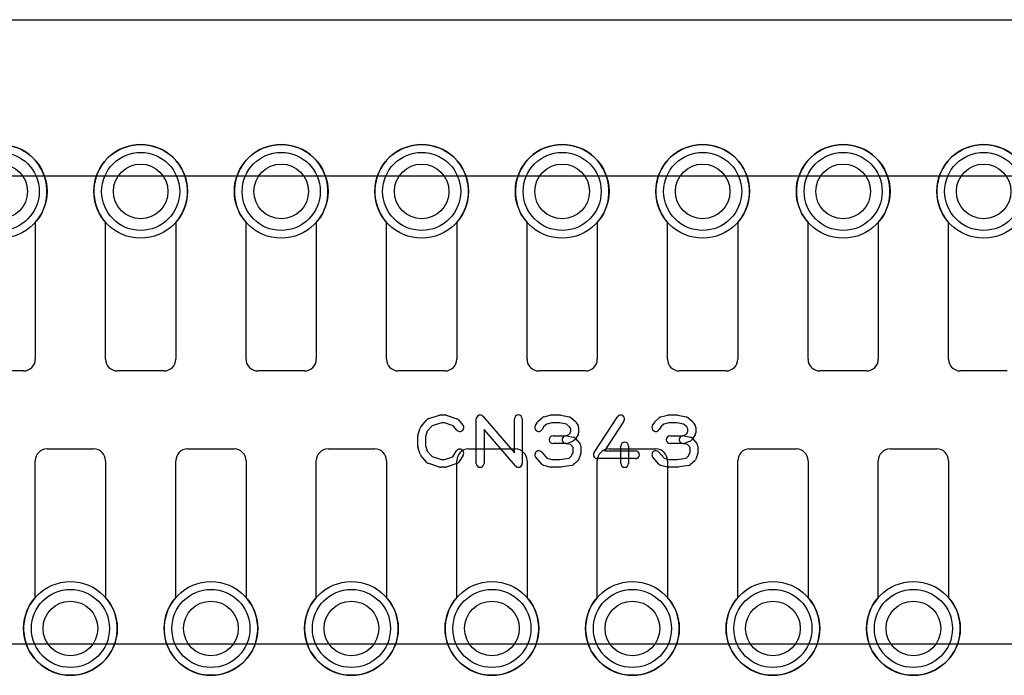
# Model space of a CAD drawing. Extents: x 0 to 20.5, y -1 to 20.
# Tile 21 of 22: x 6.5 to 12.8, y 15.8 to 20. Entities that reach past the tile are written whole.
import ezdxf

# ---------------------------------------------------------------- set-up
doc = ezdxf.new("R2010")
doc.units = 0
for name, color, linetype in [('Hole', 1, 'CONTINUOUS'), ('L1', 3, 'CONTINUOUS'), ('L4', 3, 'CONTINUOUS'), ('Outline', 7, 'CONTINUOUS'), ('PartsArea-A', 111, 'CONTINUOUS'), ('PartsArea-B', 111, 'CONTINUOUS'), ('PartsSilk-A', 221, 'CONTINUOUS'), ('Resist-A', 2, 'CONTINUOUS'), ('Resist-B', 2, 'CONTINUOUS')]:
    doc.layers.add(name, color=color, linetype=linetype)

msp = doc.modelspace()

# ---------------------------------------------------------------- linework, layer by layer
at = {"layer": 'Hole'}
for centre in [(6.4, 18.9), (7.3, 18.9), (8.2, 18.9), (9.1, 18.9), (10, 18.9), (10.9, 18.9), (11.8, 18.9), (12.7, 18.9), (6.85, 16.1), (7.75, 16.1), (8.65, 16.1), (9.55, 16.1), (10.45, 16.1), (11.35, 16.1), (12.25, 16.1)]:
    msp.add_circle(centre, 0.175, dxfattribs=at)
at = {"layer": 'L1'}
for p, q in [((6.625, 18.70157), (6.625, 17.825)), ((7.075, 17.825), (7.075, 18.70157)), ((7.525, 18.70157), (7.525, 17.825)), ((7.975, 17.825), (7.975, 18.70157)), ((8.425, 18.70157), (8.425, 17.825)), ((8.875, 17.825), (8.875, 18.70157)), ((9.325, 18.70157), (9.325, 17.825)), ((9.775, 17.825), (9.775, 18.70157)), ((10.225, 18.70157), (10.225, 17.825)), ((10.675, 17.825), (10.675, 18.70157)), ((11.125, 18.70157), (11.125, 17.825)), ((11.575, 17.825), (11.575, 18.70157)), ((12.025, 18.70157), (12.025, 17.825)), ((12.475, 17.825), (12.475, 18.70157)), ((6.55, 17.75), (6.25, 17.75)), ((7.45, 17.75), (7.15, 17.75)), ((8.35, 17.75), (8.05, 17.75)), ((9.25, 17.75), (8.95, 17.75)), ((10.15, 17.75), (9.85, 17.75)), ((11.05, 17.75), (10.75, 17.75)), ((11.95, 17.75), (11.65, 17.75)), ((12.85, 17.75), (12.55, 17.75)), ((6.7, 17.25), (7, 17.25)), ((7.6, 17.25), (7.9, 17.25)), ((8.5, 17.25), (8.8, 17.25)), ((9.4, 17.25), (9.7, 17.25)), ((10.3, 17.25), (10.6, 17.25)), ((11.2, 17.25), (11.5, 17.25)), ((12.1, 17.25), (12.4, 17.25)), ((6.625, 16.29843), (6.625, 17.175)), ((7.075, 17.175), (7.075, 16.29843)), ((7.525, 16.29843), (7.525, 17.175)), ((7.975, 17.175), (7.975, 16.29843)), ((8.425, 16.29843), (8.425, 17.175)), ((8.875, 17.175), (8.875, 16.29843)), ((9.325, 16.29843), (9.325, 17.175)), ((9.775, 17.175), (9.775, 16.29843)), ((10.225, 16.29843), (10.225, 17.175)), ((10.675, 17.175), (10.675, 16.29843)), ((11.125, 16.29843), (11.125, 17.175)), ((11.575, 17.175), (11.575, 16.29843)), ((12.025, 16.29843), (12.025, 17.175)), ((12.475, 17.175), (12.475, 16.29843))]:
    msp.add_line(p, q, dxfattribs=at)
for centre in [(6.4, 18.9), (7.3, 18.9), (8.2, 18.9), (9.1, 18.9), (10, 18.9), (10.9, 18.9), (11.8, 18.9), (12.7, 18.9), (6.85, 16.1), (7.75, 16.1), (8.65, 16.1), (9.55, 16.1), (10.45, 16.1), (11.35, 16.1), (12.25, 16.1)]:
    msp.add_circle(centre, 0.3, dxfattribs=at)
for centre, radius, start, end in [((6.4, 18.9), 0.3, -41.409429, -138.590571), ((7.3, 18.9), 0.3, -41.409429, -138.590571), ((8.2, 18.9), 0.3, -41.409429, -138.590571), ((9.1, 18.9), 0.3, -41.409429, -138.590571), ((10, 18.9), 0.3, -41.409429, -138.590571), ((10.9, 18.9), 0.3, -41.409429, -138.590571), ((11.8, 18.9), 0.3, -41.409429, -138.590571), ((12.7, 18.9), 0.3, -41.409429, -138.590571), ((6.55, 17.825), 0.075, -90, 0), ((7.15, 17.825), 0.075, 180, -90), ((7.45, 17.825), 0.075, -90, 0), ((8.05, 17.825), 0.075, 180, -90), ((8.35, 17.825), 0.075, -90, 0), ((8.95, 17.825), 0.075, 180, -90), ((9.25, 17.825), 0.075, -90, 0), ((9.85, 17.825), 0.075, 180, -90), ((10.15, 17.825), 0.075, -90, 0), ((10.75, 17.825), 0.075, 180, -90), ((11.05, 17.825), 0.075, -90, 0), ((11.65, 17.825), 0.075, 180, -90), ((11.95, 17.825), 0.075, -90, 0), ((12.55, 17.825), 0.075, 180, -90), ((6.7, 17.175), 0.075, 90, 180), ((7, 17.175), 0.075, 0, 90), ((7.6, 17.175), 0.075, 90, 180), ((7.9, 17.175), 0.075, 0, 90), ((8.5, 17.175), 0.075, 90, 180), ((8.8, 17.175), 0.075, 0, 90), ((9.4, 17.175), 0.075, 90, 180), ((9.7, 17.175), 0.075, 0, 90), ((10.3, 17.175), 0.075, 90, 180), ((10.6, 17.175), 0.075, 0, 90), ((11.2, 17.175), 0.075, 90, 180), ((11.5, 17.175), 0.075, 0, 90), ((12.1, 17.175), 0.075, 90, 180), ((12.4, 17.175), 0.075, 0, 90), ((6.85, 16.1), 0.3, 138.590571, 41.409429), ((7.75, 16.1), 0.3, 138.590571, 41.409429), ((8.65, 16.1), 0.3, 138.590571, 41.409429), ((9.55, 16.1), 0.3, 138.590571, 41.409429), ((10.45, 16.1), 0.3, 138.590571, 41.409429), ((11.35, 16.1), 0.3, 138.590571, 41.409429), ((12.25, 16.1), 0.3, 138.590571, 41.409429)]:
    msp.add_arc(centre, radius, start, end, dxfattribs=at)
at = {"layer": 'L4'}
for centre in [(6.4, 18.9), (7.3, 18.9), (8.2, 18.9), (9.1, 18.9), (10, 18.9), (10.9, 18.9), (11.8, 18.9), (12.7, 18.9), (6.85, 16.1), (7.75, 16.1), (8.65, 16.1), (9.55, 16.1), (10.45, 16.1), (11.35, 16.1), (12.25, 16.1)]:
    msp.add_circle(centre, 0.3, dxfattribs=at)
at = {"layer": 'Outline'}
msp.add_line((5.7, 20), (14.3, 20), dxfattribs=at)
at = {"layer": 'PartsArea-A'}
msp.add_line((1, 20), (19, 20), dxfattribs=at)
at = {"layer": 'PartsArea-B'}
msp.add_line((1, 20), (19, 20), dxfattribs=at)
at = {"layer": 'PartsSilk-A'}
for p, q in [((9.09508, 17.39239), (9.13397, 17.43683)), ((9.14516, 17.44418), (9.2146, 17.4664)), ((9.22612, 17.41759), (9.16702, 17.39868)), ((9.22222, 17.46759), (9.25, 17.46759)), ((9.24594, 17.41759), (9.22612, 17.41759)), ((9.30202, 17.3989), (9.24594, 17.41759)), ((9.2579, 17.46631), (9.32457, 17.44409)), ((9.33588, 17.43637), (9.36365, 17.40304)), ((9.45, 17.15741), (9.45, 17.44259)), ((9.49398, 17.45886), (9.69444, 17.22499)), ((9.69444, 17.22499), (9.69444, 17.44259)), ((9.74444, 17.44259), (9.74444, 17.15741)), ((9.8288, 17.40029), (9.84269, 17.42251)), ((9.84728, 17.42795), (9.87228, 17.45017)), ((9.88245, 17.45564), (9.92412, 17.46675)), ((9.90106, 17.40885), (9.88318, 17.39296)), ((9.93384, 17.41759), (9.90106, 17.40885)), ((9.93056, 17.46759), (9.98611, 17.46759)), ((9.98351, 17.41759), (9.93384, 17.41759)), ((10.02792, 17.40824), (9.98351, 17.41759)), ((9.99126, 17.46705), (10.04404, 17.45594)), ((10.04773, 17.3924), (10.02792, 17.40824)), ((10.05451, 17.451), (10.08229, 17.42878)), ((10.08787, 17.42251), (10.10176, 17.40029)), ((10.20407, 17.22663), (10.35407, 17.45626)), ((10.39593, 17.42892), (10.27119, 17.23796)), ((10.5788, 17.40029), (10.59269, 17.42251)), ((10.59728, 17.42795), (10.62228, 17.45017)), ((10.63245, 17.45564), (10.67412, 17.46675)), ((10.65106, 17.40885), (10.63318, 17.39296)), ((10.68384, 17.41759), (10.65106, 17.40885)), ((10.68056, 17.46759), (10.73611, 17.46759)), ((10.73351, 17.41759), (10.68384, 17.41759)), ((10.77792, 17.40824), (10.73351, 17.41759)), ((10.74126, 17.46705), (10.79404, 17.45594)), ((10.79773, 17.3924), (10.77792, 17.40824)), ((10.80451, 17.451), (10.83229, 17.42878)), ((10.83787, 17.42251), (10.85176, 17.40029)), ((9.07614, 17.33894), (9.09003, 17.38339)), ((9.13618, 17.36344), (9.125, 17.32766)), ((9.16702, 17.39868), (9.13618, 17.36344)), ((9.32523, 17.37104), (9.30202, 17.3989)), ((9.70046, 17.14114), (9.5, 17.37501)), ((9.5, 17.37501), (9.5, 17.15741)), ((9.88318, 17.39296), (9.8712, 17.37379)), ((10.0418, 17.34197), (10.04698, 17.34715)), ((10.04698, 17.34715), (10.05556, 17.36087)), ((10.05556, 17.37987), (10.04773, 17.3924)), ((10.05556, 17.36087), (10.05556, 17.37987)), ((10.10556, 17.38704), (10.10556, 17.3537)), ((10.63318, 17.39296), (10.6212, 17.37379)), ((10.7918, 17.34197), (10.79698, 17.34715)), ((10.79698, 17.34715), (10.80556, 17.36087)), ((10.80556, 17.37987), (10.79773, 17.3924)), ((10.80556, 17.36087), (10.80556, 17.37987)), ((10.85556, 17.38704), (10.85556, 17.3537)), ((9.075, 17.26852), (9.075, 17.33148)), ((9.125, 17.32766), (9.125, 17.27234)), ((9.94167, 17.33426), (10.0206, 17.33426)), ((10.025, 17.28426), (9.94167, 17.28426)), ((10.0206, 17.33426), (10.0418, 17.34197)), ((10.05331, 17.27883), (10.02062, 17.28465)), ((10.02938, 17.33387), (10.07105, 17.32646)), ((10.0641, 17.29687), (10.03354, 17.28576)), ((10.08435, 17.3138), (10.07324, 17.30269)), ((10.08588, 17.31785), (10.11365, 17.28452)), ((10.10176, 17.34045), (10.08787, 17.31823)), ((10.69167, 17.33426), (10.7706, 17.33426)), ((10.775, 17.28426), (10.69167, 17.28426)), ((10.7706, 17.33426), (10.7918, 17.34197)), ((10.80331, 17.27883), (10.77062, 17.28465)), ((10.77938, 17.33387), (10.82105, 17.32646)), ((10.8141, 17.29687), (10.78354, 17.28576)), ((10.83435, 17.3138), (10.82324, 17.30269)), ((10.83588, 17.31785), (10.86365, 17.28452)), ((10.85176, 17.34045), (10.83787, 17.31823)), ((9.09003, 17.21661), (9.07614, 17.26106)), ((9.125, 17.27234), (9.13618, 17.23656)), ((9.13618, 17.23656), (9.16702, 17.20132)), ((9.30023, 17.2005), (9.32324, 17.23732)), ((9.86881, 17.22942), (9.90269, 17.19071)), ((10.06944, 17.25947), (10.05331, 17.27883)), ((10.05968, 17.20563), (10.06944, 17.22907)), ((10.06944, 17.22907), (10.06944, 17.25947)), ((10.11944, 17.26852), (10.11944, 17.22407)), ((10.27119, 17.23796), (10.46944, 17.23796)), ((10.375, 17.15741), (10.375, 17.26852)), ((10.425, 17.26852), (10.425, 17.15741)), ((10.61881, 17.22942), (10.65269, 17.19071)), ((10.81944, 17.25947), (10.80331, 17.27883)), ((10.80968, 17.20563), (10.81944, 17.22907)), ((10.81944, 17.22907), (10.81944, 17.25947)), ((10.86944, 17.26852), (10.86944, 17.22407)), ((9.13397, 17.16317), (9.09508, 17.20761)), ((9.2146, 17.1336), (9.14516, 17.15582)), ((9.16702, 17.20132), (9.22612, 17.18241)), ((9.22612, 17.18241), (9.24594, 17.18241)), ((9.24594, 17.18241), (9.30023, 17.2005)), ((9.32457, 17.15591), (9.2579, 17.13369)), ((9.36564, 17.21082), (9.33787, 17.16638)), ((9.87008, 17.15206), (9.83119, 17.1965)), ((9.90269, 17.19071), (9.93384, 17.18241)), ((9.93384, 17.18241), (9.98412, 17.18241)), ((9.98412, 17.18241), (10.04441, 17.19205)), ((10.04441, 17.19205), (10.05968, 17.20563)), ((10.09717, 17.17205), (10.07217, 17.14983)), ((10.11752, 17.21446), (10.10364, 17.18113)), ((10.46944, 17.18796), (10.225, 17.18796)), ((10.62008, 17.15206), (10.58119, 17.1965)), ((10.65269, 17.19071), (10.68384, 17.18241)), ((10.68384, 17.18241), (10.73412, 17.18241)), ((10.73412, 17.18241), (10.79441, 17.19205)), ((10.79441, 17.19205), (10.80968, 17.20563)), ((10.84717, 17.17205), (10.82217, 17.14983)), ((10.86752, 17.21446), (10.85364, 17.18113)), ((9.25, 17.13241), (9.22222, 17.13241)), ((9.92412, 17.13325), (9.88245, 17.14436)), ((9.98611, 17.13241), (9.93056, 17.13241)), ((10.05951, 17.14383), (9.99006, 17.13272)), ((10.67412, 17.13325), (10.63245, 17.14436)), ((10.73611, 17.13241), (10.68056, 17.13241)), ((10.80951, 17.14383), (10.74006, 17.13272))]:
    msp.add_line(p, q, dxfattribs=at)
for centre, start, end in [((9.15278, 17.42037), 107.746418, 138.811918), ((9.22222, 17.44259), 90, 107.746418), ((9.25, 17.44259), 71.579545, 90), ((9.31667, 17.42037), 39.790899, 71.579545), ((9.475, 17.44259), 40.603781, 180), ((9.71944, 17.44259), 0, 180), ((9.86389, 17.40926), 131.627831, 147.989981), ((9.88889, 17.43148), 104.925513, 131.630694), ((9.93056, 17.44259), 90, 104.92885), ((9.98611, 17.44259), 78.110161, 90), ((10.03889, 17.43148), 51.333033, 78.112983), ((10.06667, 17.40926), 32.005383, 51.345223), ((10.375, 17.44259), -33.149737, 146.846436), ((10.61389, 17.40926), 131.627831, 147.989981), ((10.63889, 17.43148), 104.925513, 131.630694), ((10.68056, 17.44259), 90, 104.92885), ((10.73611, 17.44259), 78.110161, 90), ((10.78889, 17.43148), 51.333033, 78.112983), ((10.81667, 17.40926), 32.005383, 51.345223), ((9.11389, 17.37593), 138.811918, 162.637772), ((9.34444, 17.38704), -140.209101, 39.800498), ((9.85, 17.38704), 147.994617, -32.010019), ((10.08056, 17.38704), 0, 32.010019), ((10.08056, 17.3537), -32.005383, 0), ((10.6, 17.38704), 147.994617, -32.010019), ((10.83056, 17.38704), 0, 32.010019), ((10.83056, 17.3537), -32.005383, 0), ((9.1, 17.33148), 162.637772, 180), ((9.94167, 17.30926), 90, -90), ((10.025, 17.30926), 79.908369, -100.083264), ((10.025, 17.30926), -90, -70.02141), ((10.05556, 17.32037), -70.02864, -45), ((10.06667, 17.30185), 39.790899, 79.916736), ((10.06667, 17.33148), -45, -32.010019), ((10.09444, 17.26852), 0, 39.800498), ((10.4, 17.26852), 0, 180), ((10.69167, 17.30926), 90, -90), ((10.775, 17.30926), 79.908369, -100.083264), ((10.775, 17.30926), -90, -70.02141), ((10.80556, 17.32037), -70.02864, -45), ((10.81667, 17.30185), 39.790899, 79.916736), ((10.81667, 17.33148), -45, -32.010019), ((10.84444, 17.26852), 0, 39.800498), ((9.1, 17.26852), 180, -162.637772), ((9.34444, 17.22407), -32.005383, 147.999253), ((9.85, 17.21296), 41.188082, -138.810424), ((10.09444, 17.22407), -22.605762, 0), ((10.225, 17.21296), 146.850263, -90), ((10.46944, 17.21296), -90, 90), ((10.6, 17.21296), 41.188082, -138.810424), ((10.84444, 17.22407), -22.605762, 0), ((9.11389, 17.22407), -162.637772, -138.811918), ((9.15278, 17.17963), -138.811918, -107.746418), ((9.31667, 17.17963), -71.579545, -32.005383), ((9.475, 17.15741), 180, 0), ((9.71944, 17.15741), -139.396219, 0), ((10.08056, 17.19074), -48.372169, -22.608878), ((10.4, 17.15741), 180, 0), ((10.83056, 17.19074), -48.372169, -22.608878), ((9.22222, 17.15741), -107.746418, -90), ((9.25, 17.15741), -90, -71.579545), ((9.88889, 17.16852), -138.811918, -104.92885), ((9.93056, 17.15741), -104.925513, -90), ((9.98611, 17.15741), -90, -80.911332), ((10.05556, 17.16852), -80.910628, -48.369306), ((10.63889, 17.16852), -138.811918, -104.92885), ((10.68056, 17.15741), -104.925513, -90), ((10.73611, 17.15741), -90, -80.911332), ((10.80556, 17.16852), -80.910628, -48.369306)]:
    msp.add_arc(centre, 0.025, start, end, dxfattribs=at)
at = {"layer": 'Resist-A'}
for p, q in [((3.075, 19), (16.925, 19)), ((16.925, 16), (3.075, 16))]:
    msp.add_line(p, q, dxfattribs=at)
for centre in [(6.4, 18.9), (7.3, 18.9), (8.2, 18.9), (9.1, 18.9), (10, 18.9), (10.9, 18.9), (11.8, 18.9), (12.7, 18.9), (6.85, 16.1), (7.75, 16.1), (8.65, 16.1), (9.55, 16.1), (10.45, 16.1), (11.35, 16.1), (12.25, 16.1)]:
    msp.add_circle(centre, 0.25, dxfattribs=at)
at = {"layer": 'Resist-B'}
for centre in [(6.4, 18.9), (7.3, 18.9), (8.2, 18.9), (9.1, 18.9), (10, 18.9), (10.9, 18.9), (11.8, 18.9), (12.7, 18.9), (6.85, 16.1), (7.75, 16.1), (8.65, 16.1), (9.55, 16.1), (10.45, 16.1), (11.35, 16.1), (12.25, 16.1)]:
    msp.add_circle(centre, 0.25, dxfattribs=at)

doc.saveas('drawing.dxf')
